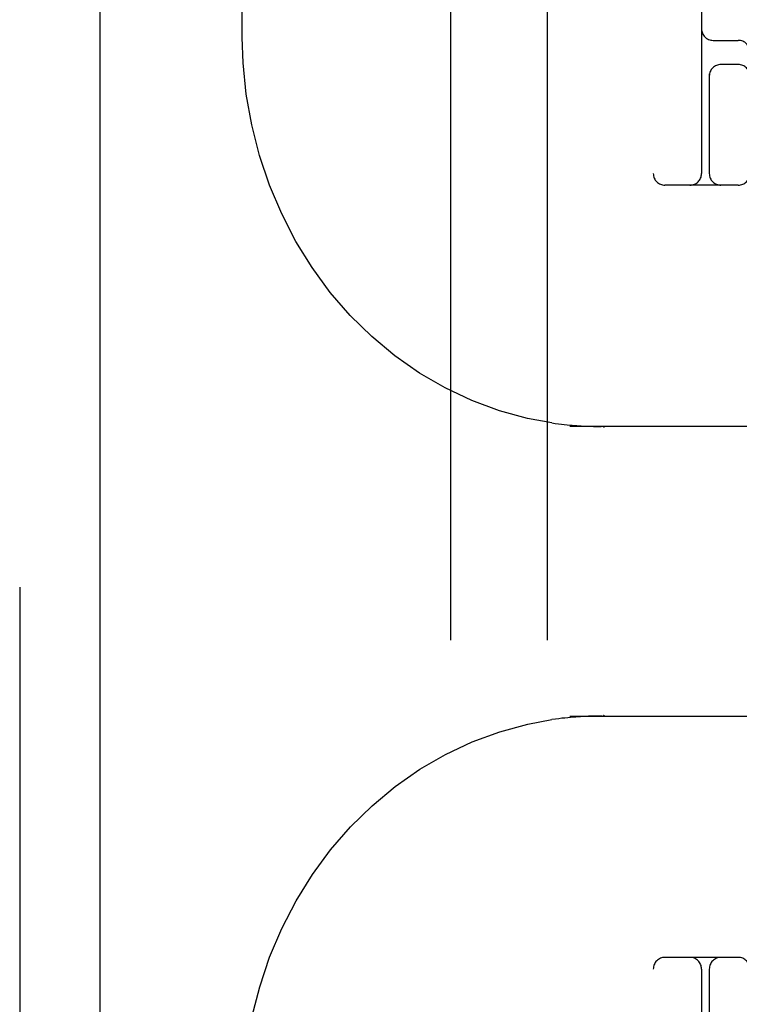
# Model space of a CAD drawing. Header units: inches. Extents: x 0 to 283, y 0 to 183.
# Tile 17 of 70: x 97.25 to 98.182, y 93.949 to 95.224. Entities that reach past the tile are written whole.
import ezdxf

# ---------------------------------------------------------------- set-up
doc = ezdxf.new("R2010")
doc.units = ezdxf.units.IN
doc.header["$LTSCALE"] = 15.583333
doc.header["$MEASUREMENT"] = 0
doc.linetypes.add('HIDDEN', pattern=[0.2, 0.1, -0.1])
doc.layers.add('DEFAULT_2', color=8, linetype='HIDDEN')
doc.layers.add('LEFTHAND_DOOR_ASSEMBLY', color=7, linetype='CONTINUOUS')

msp = doc.modelspace()

# ---------------------------------------------------------------- linework, layer by layer
at = {"layer": 'DEFAULT_2', "color": 8, "linetype": 'HIDDEN'}
for p, q in [((98.0709, 97.01), (98.0709, 92.01)), ((97.8084, 95.979), (97.8084, 92.529)), ((97.9334, 95.979), (97.9334, 92.529)), ((97.5387, 95.2014), (97.5387, 95.76)), ((98.1334, 95.635), (98.1334, 95.025)), ((98.1484, 95.1975), (98.1809, 95.1975)), ((98.1809, 95.1662), (98.1584, 95.1662)), ((98.1434, 95.1542), (98.1434, 95.025)), ((98.1809, 95.01), (98.0859, 95.01)), ((98.4404, 94.6975), (97.963, 94.6975)), ((97.9935, 94.6976), (97.9972, 94.6976)), ((97.9972, 94.6976), (98.0006, 94.6975)), ((98.0006, 94.6975), (98.0035, 94.6975)), ((98.0067, 94.6975), (98.0067, 94.6964)), ((97.963, 94.3225), (98.4404, 94.3225)), ((97.9938, 94.3223), (97.9895, 94.3222)), ((97.9978, 94.3224), (97.9938, 94.3223)), ((98.0015, 94.3225), (97.9978, 94.3224)), ((98.0047, 94.3225), (98.0015, 94.3225)), ((98.0067, 94.3236), (98.0067, 94.3225)), ((98.1809, 94.01), (98.0859, 94.01)), ((98.1334, 93.995), (98.1334, 93.385)), ((98.1434, 93.995), (98.1434, 93.8658))]:
    msp.add_line(p, q, dxfattribs=at)
for points in [[(97.9396, 94.7021), (97.9081, 94.708), (97.8716, 94.7179), (97.8359, 94.7311), (97.8013, 94.7474), (97.768, 94.7667), (97.7363, 94.7889), (97.7064, 94.8139), (97.6784, 94.8414), (97.6526, 94.8712), (97.6291, 94.9033), (97.6081, 94.9372), (97.5897, 94.9729), (97.574, 95.0101), (97.561, 95.0485), (97.551, 95.0879), (97.5439, 95.128), (97.5398, 95.1685), (97.5387, 95.2014)], [(97.9395, 94.7021), (97.9439, 94.7015), (97.9481, 94.7009), (97.952, 94.7004), (97.9557, 94.7), (97.9593, 94.6996), (97.9627, 94.6993), (97.966, 94.699), (97.9691, 94.6988), (97.9721, 94.6986), (97.9749, 94.6984), (97.9776, 94.6982), (97.9802, 94.6981), (97.9827, 94.698), (97.9851, 94.6979), (97.9873, 94.6978), (97.9894, 94.6977), (97.9935, 94.6976)], [(98.0062, 94.6975), (98.0063, 94.6974), (98.0064, 94.6973), (98.0065, 94.6972), (98.0066, 94.6969), (98.0067, 94.6967), (98.0067, 94.6964)], [(98.0067, 94.3236), (98.0067, 94.3233), (98.0066, 94.3231), (98.0065, 94.3228), (98.0064, 94.3226), (98.0063, 94.3225), (98.0062, 94.3225)], [(97.5387, 93.8186), (97.5399, 93.8519), (97.544, 93.8924), (97.5511, 93.9325), (97.5612, 93.9719), (97.5741, 94.0103), (97.5899, 94.0475), (97.6084, 94.0832), (97.6295, 94.1172), (97.653, 94.1492), (97.6789, 94.1791), (97.7068, 94.2065), (97.7368, 94.2314), (97.7685, 94.2536), (97.8018, 94.2728), (97.8364, 94.2891), (97.872, 94.3022), (97.9086, 94.3121), (97.9396, 94.3179)], [(97.9895, 94.3222), (97.9871, 94.3222), (97.9847, 94.3221), (97.9821, 94.322), (97.9794, 94.3218), (97.9766, 94.3217), (97.9736, 94.3215), (97.9705, 94.3213), (97.9673, 94.321), (97.9638, 94.3207), (97.9603, 94.3204), (97.9565, 94.32), (97.9526, 94.3196), (97.9484, 94.3191), (97.9441, 94.3185), (97.9395, 94.3179)]]:
    msp.add_lwpolyline(points, dxfattribs=at)
for centre, start, end in [((98.1484, 95.2125), 180, 270), ((98.1809, 95.1825), 0, 90), ((98.1584, 95.1512), 90, 180), ((98.1809, 95.1512), 0, 90), ((98.0859, 95.025), 180, 270), ((98.1184, 95.025), 270, 360), ((98.1584, 95.025), 180, 270), ((98.1809, 95.025), 270, 360), ((98.0859, 93.995), 90, 180), ((98.1184, 93.995), 0, 90), ((98.1584, 93.995), 90, 180), ((98.1809, 93.995), 0, 90)]:
    msp.add_arc(centre, 0.015, start, end, dxfattribs=at)
at = {"layer": 'LEFTHAND_DOOR_ASSEMBLY', "color": 8, "linetype": 'HIDDEN'}
msp.add_line((97.2504, 125.656), (97.2504, 63.364), dxfattribs=at)
at = {"layer": 'LEFTHAND_DOOR_ASSEMBLY', "color": 3, "linetype": 'Continuous'}
msp.add_line((97.3544, 125.656), (97.3544, 63.364), dxfattribs=at)

doc.saveas('drawing.dxf')
